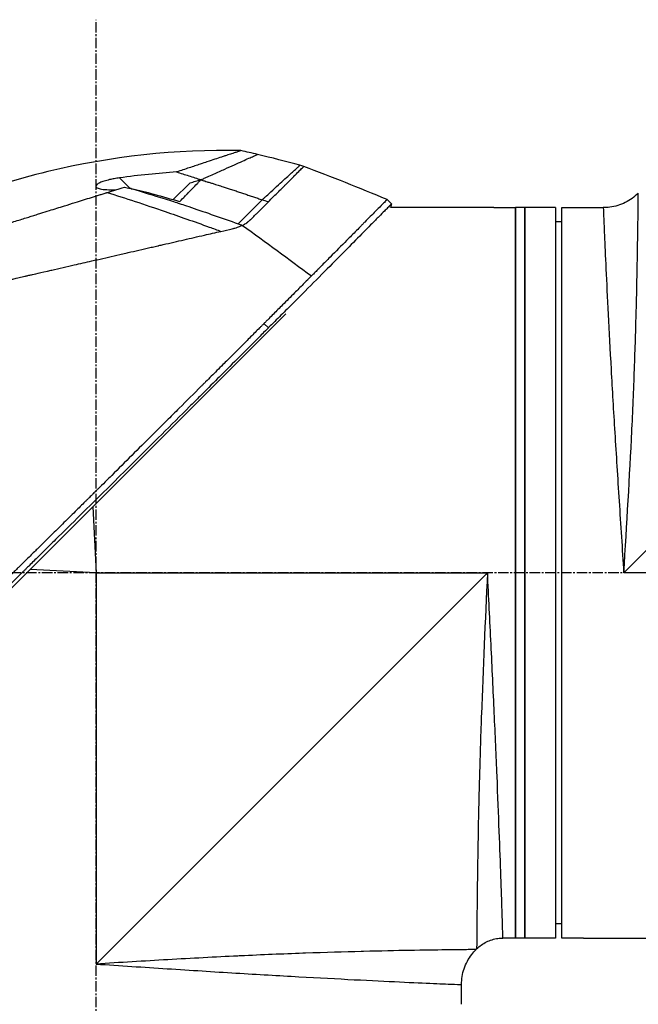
# Model space of a CAD drawing. Header units: millimetres. Extents: x 0 to 4378, y 0 to 2397.
# Tile 6 of 256: x 229 to 329, y 599 to 758. Entities that reach past the tile are written whole.
import ezdxf

# ---------------------------------------------------------------- set-up
doc = ezdxf.new("R2010")
doc.units = ezdxf.units.MM
doc.header["$LTSCALE"] = 0.2
doc.linetypes.add('CENTER2', pattern=[1.125, 0.75, -0.125, 0.125, -0.125])
doc.layers.add('02_Center Line', color=1, linetype='CENTER2')

# ---------------------------------------------------------------- blocks, each defined once
blk = doc.blocks.new('A$C30b498c3')
for p, q in [((5.49, 231.31), (3.78, 233.01)), ((148.4, 232.4), (85.2, 169.2)), ((12.46, 229.49), (15.18, 232.21)), ((12.23, 229.27), (12.23, 229.27)), ((47.69, 228.8), (46.98, 229.51)), ((47.69, 228.8), (47.53, 228.2)), ((64.2, 228.2), (47.53, 228.2)), ((64.7, 228.2), (67.7, 228.2)), ((67.7, 228.2), (67.7, 110.2)), ((67.7, 110.2), (67.7, 228.2)), ((69.2, 228.2), (67.7, 228.2)), ((69.2, 110.2), (69.2, 228.2)), ((69.2, 228.2), (69.2, 110.2)), ((74.2, 228.2), (69.2, 228.2)), ((74.2, 228.2), (74.2, 110.2)), ((75.2, 110.2), (75.2, 228.2)), ((75.2, 228.2), (78.2, 228.2)), ((78.7, 228.2), (81.89, 228.2)), ((75.2, 225.9), (74.2, 225.91)), ((30.66, 211.04), (-32.79, 147.6)), ((27.81, 208.76), (27.1, 209.47)), ((-0.54, 179.85), (0, 169.2)), ((0, 169.2), (-10.65, 169.74)), ((0, 169.2), (0, 106)), ((0, 169.2), (63.2, 169.2)), ((0, 106), (63.2, 169.2)), ((148.4, 169.2), (85.2, 169.2)), ((75.2, 112.5), (74.2, 112.49)), ((67.7, 110.2), (65.69, 110.2)), ((69.2, 110.2), (67.7, 110.2)), ((74.2, 110.2), (69.2, 110.2)), ((78.2, 110.2), (75.2, 110.2)), ((78.7, 110.2), (101.2, 110.2)), ((55, 108.27), (55, 108.27)), ((61.44, 108.44), (61.34, 108.34)), ((55, 102.85), (55, 102.86)), ((59, 99.5), (59, 102.69))]:
    blk.add_line(p, q)
blk.add_arc((-90.27, -111.26), 360.28, 70.8689, 71.0362)
at = {"extrusion": (0, 0, -1)}
blk.add_ellipse((-5.21, 177.52), major_axis=(154.08, -51.34), ratio=0.336418, start_param=4.783304, end_param=4.787811, dxfattribs=at)
for points, knots in [([(23.39, 237.41), (12.94, 237.63), (2.37, 236.49), (-12.95, 232.78), (-18.05, 231.18), (-23, 229.27)], [0, 0, 0, 0, 3.135776, 3.135776, 4.729873, 4.729873, 4.729873, 4.729873]), ([(23.39, 237.41), (23.39, 237.41), (23.39, 237.41), (23.39, 237.41), (23.38, 237.41), (23.36, 237.4), (23.34, 237.39), (23.28, 237.37), (23.22, 237.35), (23.06, 237.3), (22.96, 237.27), (22.76, 237.2), (22.66, 237.17), (22.4, 237.08), (22.24, 237.03), (21.82, 236.89), (21.56, 236.8), (21.12, 236.66), (20.96, 236.6), (20.62, 236.49), (20.43, 236.43), (19.9, 236.25), (19.54, 236.13), (18.77, 235.88), (18.35, 235.74), (17.56, 235.47), (17.2, 235.36), (16.25, 235.04), (15.65, 234.84), (14.37, 234.42), (13.69, 234.19), (12.99, 233.96)], [2.994008, 2.994008, 2.994008, 2.994008, 2.998917, 2.998917, 3.102407, 3.102407, 3.193729, 3.193729, 3.404829, 3.404829, 3.606578, 3.606578, 3.771982, 3.771982, 3.995205, 3.995205, 4.278205, 4.278205, 4.423595, 4.423595, 4.583388, 4.583388, 4.852579, 4.852579, 5.133194, 5.133194, 5.349319, 5.349319, 5.678864, 5.678864, 6.012538, 6.012538, 6.012538, 6.012538]), ([(16.92, 232.7), (16.97, 232.72), (17.01, 232.74), (17.06, 232.76), (17.1, 232.78), (17.15, 232.8), (17.19, 232.82), (17.28, 232.86), (17.37, 232.9), (17.46, 232.94), (17.63, 233.02), (17.8, 233.1), (17.97, 233.17), (18.32, 233.33), (18.65, 233.47), (18.97, 233.62), (19.61, 233.91), (20.21, 234.18), (20.77, 234.43), (21.33, 234.68), (21.85, 234.91), (22.32, 235.12), (22.8, 235.34), (23.23, 235.53), (23.62, 235.71), (24.01, 235.88), (24.35, 236.03), (24.65, 236.17), (24.95, 236.3), (25.2, 236.41), (25.41, 236.51), (25.51, 236.55), (25.6, 236.59), (25.68, 236.63), (25.76, 236.66), (25.83, 236.69), (25.89, 236.72), (25.94, 236.74), (25.99, 236.76), (26.02, 236.78), (26.03, 236.78), (26.04, 236.79), (26.05, 236.79), (26.06, 236.79), (26.06, 236.8), (26.06, 236.8), (26.06, 236.8), (26.06, 236.8), (26.06, 236.8)], [0, 0, 0, 0, 0.003914, 0.003914, 0.003914, 0.0078279, 0.0078279, 0.0078279, 0.0156558, 0.0156558, 0.0156558, 0.0313116, 0.0313116, 0.0313116, 0.0626233, 0.0626233, 0.0626233, 0.1252466, 0.1252466, 0.1252466, 0.1878699, 0.1878699, 0.1878699, 0.2504932, 0.2504932, 0.2504932, 0.3131165, 0.3131165, 0.3131165, 0.3757398, 0.3757398, 0.3757398, 0.4070514, 0.4070514, 0.4070514, 0.4383631, 0.4383631, 0.4383631, 0.4696747, 0.4696747, 0.4696747, 0.4853679, 0.4853679, 0.4853679, 0.5009864, 0.5009864, 0.5009864, 0.5015367, 0.5015367, 0.5015367, 0.5015367]), ([(12.99, 233.96), (11.48, 233.85), (9.97, 233.73), (6.9, 233.41), (5.34, 233.23), (3.78, 233.01)], [0.000001, 0.000001, 0.000001, 0.000001, 0.4541066, 0.4541066, 0.9270468, 0.9270468, 0.9270468, 0.9270468]), ([(12.99, 233.96), (13.65, 233.76), (14.31, 233.55), (15.62, 233.14), (16.28, 232.93), (16.94, 232.72)], [-0.4140683, -0.4140683, -0.4140683, -0.4140683, -0.2070418, -0.2070418, -0.000001, -0.000001, -0.000001, -0.000001]), ([(26.81, 229.46), (26.84, 229.49), (26.87, 229.52), (26.9, 229.55), (26.93, 229.58), (26.96, 229.61), (26.99, 229.63), (27.05, 229.69), (27.11, 229.75), (27.17, 229.8), (27.29, 229.91), (27.41, 230.02), (27.53, 230.13), (27.76, 230.34), (27.99, 230.55), (28.21, 230.75), (28.65, 231.16), (29.06, 231.53), (29.44, 231.88), (29.82, 232.23), (30.17, 232.55), (30.49, 232.84), (30.81, 233.13), (31.1, 233.4), (31.36, 233.63), (31.61, 233.86), (31.84, 234.07), (32.03, 234.24), (32.23, 234.42), (32.39, 234.57), (32.52, 234.68), (32.59, 234.74), (32.64, 234.79), (32.69, 234.84), (32.74, 234.88), (32.78, 234.92), (32.82, 234.95), (32.85, 234.98), (32.87, 235), (32.89, 235.01), (32.9, 235.02), (32.91, 235.03), (32.91, 235.03), (32.91, 235.04), (32.92, 235.04), (32.92, 235.04), (32.92, 235.04), (32.92, 235.04), (32.92, 235.04)], [0, 0, 0, 0, 0.0039109, 0.0039109, 0.0039109, 0.0078218, 0.0078218, 0.0078218, 0.0156437, 0.0156437, 0.0156437, 0.0312874, 0.0312874, 0.0312874, 0.0625747, 0.0625747, 0.0625747, 0.1251494, 0.1251494, 0.1251494, 0.1877242, 0.1877242, 0.1877242, 0.2502989, 0.2502989, 0.2502989, 0.3128736, 0.3128736, 0.3128736, 0.3754483, 0.3754483, 0.3754483, 0.4067357, 0.4067357, 0.4067357, 0.4380231, 0.4380231, 0.4380231, 0.4693104, 0.4693104, 0.4693104, 0.4849915, 0.4849915, 0.4849915, 0.5005978, 0.5005978, 0.5005978, 0.5008687, 0.5008687, 0.5008687, 0.5008687]), ([(27.8, 229.12), (27.83, 229.15), (27.86, 229.18), (27.89, 229.2), (27.92, 229.24), (27.96, 229.28), (28, 229.32), (28.61, 229.92), (29.17, 230.48), (29.68, 231), (29.9, 231.21), (30.1, 231.42), (30.3, 231.62), (30.43, 231.75), (30.56, 231.87), (30.67, 231.99), (30.82, 232.13), (30.95, 232.26), (31.07, 232.38), (31.59, 232.91), (31.91, 233.23), (32.1, 233.42), (32.12, 233.44), (32.13, 233.45), (32.15, 233.47), (32.41, 233.73), (32.68, 234.01), (32.92, 234.24), (33.02, 234.34), (33.11, 234.43), (33.19, 234.51), (33.19, 234.51), (33.19, 234.51), (33.19, 234.51), (33.28, 234.6), (33.34, 234.66), (33.39, 234.71), (33.49, 234.81), (33.52, 234.84), (33.53, 234.85), (33.54, 234.86), (33.54, 234.86), (33.54, 234.86), (33.54, 234.86), (33.54, 234.86), (33.54, 234.86)], [0.0000006, 0.0000006, 0.0000006, 0.0000006, 0.00361, 0.00361, 0.00361, 0.0087215, 0.0087215, 0.0087215, 0.0904855, 0.0904855, 0.0904855, 0.125, 0.125, 0.125, 0.141082, 0.141082, 0.141082, 0.1611327, 0.1611327, 0.1611327, 0.25, 0.25, 0.25, 0.2548926, 0.2548926, 0.2548926, 0.3406883, 0.3406883, 0.3406883, 0.375, 0.375, 0.375, 0.3758789, 0.3758789, 0.3758789, 0.4034738, 0.4034738, 0.4034738, 0.4619423, 0.4619423, 0.4619423, 0.4973146, 0.4973146, 0.4973146, 0.4973238, 0.4973238, 0.4973238, 0.4973238]), ([(3.78, 233.01), (3.5, 232.97), (3.22, 232.93), (2.68, 232.83), (2.43, 232.78), (1.87, 232.65), (1.56, 232.56), (1.04, 232.4), (0.81, 232.31), (0.42, 232.14), (0.26, 232.04), (0, 231.84), (-0.06, 231.74), (-0.04, 231.55), (0.04, 231.46), (0.34, 231.31), (0.59, 231.24), (1.22, 231.14), (1.61, 231.11), (2.42, 231.09), (2.83, 231.09), (3.26, 231.11)], [-1.14528, -1.14528, -1.14528, -1.14528, -1.059047, -1.059047, -0.979891, -0.979891, -0.875786, -0.875786, -0.784614, -0.784614, -0.687046, -0.687046, -0.571812, -0.571812, -0.456499, -0.456499, -0.315176, -0.315176, -0.162073, -0.162073, -0.025672, -0.025672, -0.025672, -0.025672]), ([(13.49, 229.17), (13.57, 229.25), (13.8, 229.49), (14.23, 229.93), (14.3, 230.01), (14.5, 230.21), (14.62, 230.33), (14.94, 230.66), (15.14, 230.87), (15.42, 231.15), (15.5, 231.23), (15.82, 231.56), (16.07, 231.82), (16.42, 232.18), (16.53, 232.29), (16.69, 232.45), (16.74, 232.51), (16.81, 232.58), (16.83, 232.61), (16.88, 232.66), (16.9, 232.68), (16.92, 232.7)], [0.000001, 0.000001, 0.000001, 0.000001, 0.0517933, 0.0517933, 0.0631602, 0.0631602, 0.080667, 0.080667, 0.1119431, 0.1119431, 0.1236223, 0.1236223, 0.1626158, 0.1626158, 0.1804481, 0.1804481, 0.1887485, 0.1887485, 0.1927271, 0.1927271, 0.1965807, 0.1965807, 0.1965807, 0.1965807]), ([(15.18, 232.21), (15.46, 232.29), (15.75, 232.38), (16.19, 232.5), (16.34, 232.55), (16.57, 232.61), (16.65, 232.63), (16.79, 232.68), (16.92, 232.71), (16.94, 232.72)], [-0.03661254, -0.03661254, -0.03661254, -0.03661254, -0.01870238, -0.01870238, -0.00917405, -0.00917405, -0.00454332, -0.00454332, -0.000001, -0.000001, -0.000001, -0.000001]), ([(16.94, 232.72), (16.94, 232.72), (16.93, 232.71), (16.93, 232.71), (16.93, 232.71), (16.92, 232.7)], [-0.004802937, -0.004802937, -0.004802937, -0.004802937, -0.002367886, -0.002367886, 0, 0, 0, 0]), ([(16.92, 232.7), (17.14, 232.64), (17.35, 232.57), (17.55, 232.51), (17.67, 232.47), (17.78, 232.43), (17.94, 232.38), (18.1, 232.33), (18.3, 232.27), (18.48, 232.21), (18.57, 232.18), (18.66, 232.16), (18.75, 232.13), (18.84, 232.1), (18.93, 232.07), (19.02, 232.04), (19.11, 232.01), (19.2, 231.99), (19.29, 231.96), (19.42, 231.92), (19.55, 231.87), (19.69, 231.83), (19.82, 231.79), (19.95, 231.74), (20.09, 231.7), (20.22, 231.66), (20.36, 231.61), (20.49, 231.57), (20.6, 231.54), (20.71, 231.5), (20.82, 231.46), (20.93, 231.43), (21.05, 231.39), (21.16, 231.35), (21.27, 231.32), (21.38, 231.28), (21.49, 231.25), (21.61, 231.21), (21.73, 231.17), (21.86, 231.13), (21.98, 231.09), (22.1, 231.05), (22.22, 231.01), (22.34, 230.97), (22.47, 230.93), (22.59, 230.89), (22.7, 230.85), (22.82, 230.81), (22.94, 230.77), (23.05, 230.73), (23.17, 230.69), (23.29, 230.66), (23.4, 230.62), (23.52, 230.58), (23.63, 230.54), (23.75, 230.5), (23.87, 230.46), (23.99, 230.42), (24.11, 230.38), (24.23, 230.34), (24.35, 230.3), (24.46, 230.26), (24.58, 230.22), (24.7, 230.18), (24.82, 230.14), (24.94, 230.1), (25.05, 230.06), (25.17, 230.02), (25.29, 229.98), (25.4, 229.94), (25.52, 229.9), (25.64, 229.87), (25.75, 229.83), (25.87, 229.79), (25.99, 229.75), (26.11, 229.71), (26.22, 229.67), (26.34, 229.63), (26.46, 229.59), (26.58, 229.54), (26.69, 229.5), (26.81, 229.46)], [0, 0, 0, 0, 0.0897132, 0.0897132, 0.0897132, 0.1414804, 0.1414804, 0.1414804, 0.1932476, 0.1932476, 0.1932476, 0.2191312, 0.2191312, 0.2191312, 0.2450148, 0.2450148, 0.2450148, 0.2708984, 0.2708984, 0.2708984, 0.3096449, 0.3096449, 0.3096449, 0.3483914, 0.3483914, 0.3483914, 0.3871379, 0.3871379, 0.3871379, 0.4193782, 0.4193782, 0.4193782, 0.4516185, 0.4516185, 0.4516185, 0.4838587, 0.4838587, 0.4838587, 0.5192811, 0.5192811, 0.5192811, 0.5547035, 0.5547035, 0.5547035, 0.5901259, 0.5901259, 0.5901259, 0.6238896, 0.6238896, 0.6238896, 0.6576534, 0.6576534, 0.6576534, 0.6914171, 0.6914171, 0.6914171, 0.7259458, 0.7259458, 0.7259458, 0.7604744, 0.7604744, 0.7604744, 0.795003, 0.795003, 0.795003, 0.8290876, 0.8290876, 0.8290876, 0.8631723, 0.8631723, 0.8631723, 0.8972569, 0.8972569, 0.8972569, 0.9315046, 0.9315046, 0.9315046, 0.9657523, 0.9657523, 0.9657523, 1, 1, 1, 1]), ([(-54.24, 213.11), (-54.24, 213.11), (-54.24, 213.11), (-54.16, 213.14), (-54.12, 213.15), (-54.02, 213.18), (-53.98, 213.2), (-53.73, 213.27), (-53.44, 213.36), (-52.83, 213.55), (-52.55, 213.64), (-51.82, 213.87), (-51.34, 214.02), (-50.07, 214.42), (-49.24, 214.68), (-47.06, 215.36), (-45.63, 215.81), (-43.62, 216.44), (-43.18, 216.57), (-42.52, 216.78), (-42.29, 216.85), (-41.84, 217), (-41.61, 217.07), (-41.26, 217.18), (-41.14, 217.21), (-40.78, 217.33), (-40.54, 217.4), (-40.06, 217.55), (-39.83, 217.63), (-39.46, 217.74), (-39.34, 217.78), (-39.09, 217.86), (-38.96, 217.9), (-38.71, 217.98), (-38.58, 218.02), (-38.18, 218.14), (-37.92, 218.22), (-37.41, 218.38), (-37.16, 218.46), (-36.66, 218.62), (-36.41, 218.69), (-35.65, 218.93), (-35.13, 219.09), (-34.05, 219.43), (-33.49, 219.61), (-32.42, 219.94), (-31.92, 220.1), (-31.25, 220.31), (-31.11, 220.35), (-30.4, 220.58), (-29.83, 220.75), (-28.97, 221.02), (-28.68, 221.11), (-28.1, 221.29), (-27.81, 221.39), (-27.23, 221.57), (-26.94, 221.66), (-26.5, 221.8), (-26.35, 221.84), (-26.06, 221.93), (-25.92, 221.98), (-25.63, 222.07), (-25.48, 222.12), (-25.06, 222.25), (-24.77, 222.34), (-22.3, 223.11), (-20.07, 223.81), (-17.61, 224.58), (-17.4, 224.64), (-16.99, 224.77), (-16.78, 224.84), (-16.38, 224.96), (-16.19, 225.02), (-15.79, 225.15), (-15.6, 225.21), (-15.22, 225.32), (-15.04, 225.38), (-14.49, 225.55), (-14.13, 225.67), (-13.09, 225.99), (-12.41, 226.21), (-11.46, 226.5), (-11.17, 226.59), (-10.74, 226.73), (-10.6, 226.77), (-10.2, 226.9), (-9.93, 226.98), (-9.42, 227.14), (-9.17, 227.22), (-8.46, 227.44), (-8, 227.59), (-6.73, 227.98), (-5.92, 228.23), (-4.53, 228.67), (-3.94, 228.85), (-2.48, 229.31), (-1.61, 229.59), (-0.32, 229.99), (0.1, 230.12), (0.74, 230.32), (0.95, 230.38), (1.26, 230.48), (1.36, 230.52), (1.52, 230.56), (1.57, 230.58), (1.65, 230.6), (1.68, 230.61), (1.73, 230.63), (1.75, 230.64), (1.78, 230.65)], [0.000492, 0.000492, 0.000492, 0.000492, 0.070477, 0.070477, 0.116784, 0.116784, 0.147598, 0.147598, 0.270163, 0.270163, 0.35129, 0.35129, 0.459378, 0.459378, 0.603543, 0.603543, 0.795477, 0.795477, 0.846759, 0.846759, 0.872247, 0.872247, 0.897546, 0.897546, 0.910816, 0.910816, 0.936058, 0.936058, 0.961053, 0.961053, 0.973407, 0.973407, 0.986612, 0.986612, 0.999925, 0.999925, 1.026343, 1.026343, 1.051465, 1.051465, 1.076258, 1.076258, 1.125243, 1.125243, 1.177878, 1.177878, 1.224985, 1.224985, 1.237745, 1.237745, 1.287061, 1.287061, 1.311764, 1.311764, 1.336615, 1.336615, 1.361333, 1.361333, 1.372959, 1.372959, 1.384222, 1.384222, 1.395507, 1.395507, 1.41867, 1.41867, 1.596072, 1.596072, 1.612752, 1.612752, 1.628768, 1.628768, 1.644172, 1.644172, 1.659003, 1.659003, 1.673475, 1.673475, 1.702106, 1.702106, 1.756638, 1.756638, 1.781274, 1.781274, 1.792708, 1.792708, 1.814679, 1.814679, 1.835454, 1.835454, 1.874477, 1.874477, 1.942807, 1.942807, 1.994085, 1.994085, 2.070998, 2.070998, 2.109452, 2.109452, 2.128666, 2.128666, 2.138273, 2.138273, 2.143077, 2.143077, 2.145479, 2.145479, 2.147874, 2.147874, 2.147874, 2.147874]), ([(1.78, 230.65), (2.26, 230.79), (2.73, 230.94), (3.66, 231.23), (4.12, 231.38), (4.58, 231.52)], [0.000026, 0.000026, 0.000026, 0.000026, 0.1679092, 0.1679092, 0.336286, 0.336286, 0.336286, 0.336286]), ([(1.78, 230.65), (4.68, 229.75), (7.81, 228.72), (11.15, 227.57), (13.42, 226.79), (15.79, 225.96), (18.27, 225.06), (18.89, 224.84), (19.53, 224.61), (20.16, 224.37)], [-1, -1, -1, -1, -0.459072, -0.459072, -0.459072, -0.092566, -0.092566, -0.092566, 0, 0, 0, 0]), ([(4.58, 231.52), (4.73, 231.48), (4.89, 231.44), (5.19, 231.37), (5.34, 231.34), (5.49, 231.31)], [-0.09380006, -0.09380006, -0.09380006, -0.09380006, -0.04608774, -0.04608774, -0.000001, -0.000001, -0.000001, -0.000001]), ([(5.68, 231.27), (5.64, 231.27), (5.61, 231.28), (5.55, 231.29), (5.52, 231.3), (5.49, 231.31)], [-0.0189743, -0.0189743, -0.0189743, -0.0189743, -0.00948198, -0.00948198, -0.000001, -0.000001, -0.000001, -0.000001]), ([(5.68, 231.27), (7.63, 230.7), (9.35, 230.17), (10.75, 229.73), (11.8, 229.41), (12.65, 229.13), (13.27, 228.93), (13.54, 228.84), (14.23, 228.62), (15.38, 228.23), (17.79, 227.41), (20.31, 226.53), (22.93, 225.59)], [0, 0, 0, 0, 0.25, 0.25, 0.25, 0.375, 0.375, 0.375, 0.5, 0.5, 0.5, 1, 1, 1, 1]), ([(5.68, 231.26), (6.9, 231), (8.12, 230.71), (10.71, 230.01), (12.08, 229.61), (13.49, 229.17)], [0.0003261, 0.0003261, 0.0003261, 0.0003261, 0.3756535, 0.3756535, 0.8068881, 0.8068881, 0.8068881, 0.8068881]), ([(22.93, 225.59), (23.2, 225.86), (23.53, 226.18), (23.87, 226.52), (24.21, 226.87), (24.58, 227.23), (24.93, 227.59), (25.29, 227.95), (25.65, 228.3), (25.97, 228.62), (26.29, 228.94), (26.58, 229.23), (26.81, 229.46)], [0, 0, 0, 0, 0.249993, 0.249993, 0.249993, 0.499995, 0.499995, 0.499995, 0.749998, 0.749998, 0.749998, 1, 1, 1, 1]), ([(23.62, 225.34), (23.62, 225.34), (23.63, 225.34), (23.63, 225.34), (23.69, 225.37), (23.75, 225.4), (23.81, 225.44), (23.87, 225.47), (23.93, 225.5), (23.99, 225.54), (24, 225.55), (24.01, 225.55), (24.02, 225.56), (24.12, 225.62), (24.23, 225.69), (24.33, 225.77), (24.34, 225.78), (24.36, 225.79), (24.38, 225.8), (24.42, 225.83), (24.45, 225.86), (24.49, 225.88), (24.54, 225.93), (24.59, 225.97), (24.64, 226.01), (24.67, 226.03), (24.69, 226.05), (24.71, 226.07), (24.72, 226.07), (24.75, 226.1), (24.79, 226.13), (24.81, 226.15), (24.83, 226.17), (24.86, 226.2), (24.87, 226.2), (24.87, 226.2), (24.87, 226.2), (24.89, 226.22), (24.91, 226.24), (24.93, 226.26), (24.96, 226.29), (24.99, 226.32), (25.02, 226.34), (25.04, 226.36), (25.05, 226.37), (25.07, 226.38), (25.2, 226.51), (25.38, 226.69), (25.6, 226.92), (25.74, 227.06), (25.88, 227.2), (26, 227.32), (26.06, 227.38), (26.12, 227.43), (26.17, 227.49), (26.24, 227.55), (26.36, 227.67), (26.53, 227.84), (26.55, 227.86), (26.58, 227.88), (26.6, 227.91), (26.78, 228.08), (26.92, 228.22), (27.02, 228.32), (27.03, 228.33), (27.04, 228.33), (27.05, 228.34), (27.23, 228.52), (27.39, 228.69), (27.54, 228.84), (27.62, 228.93), (27.7, 229.01), (27.77, 229.09), (27.78, 229.1), (27.79, 229.11), (27.8, 229.12)], [0, 0, 0, 0, 0.0021802, 0.0021802, 0.0021802, 0.0349898, 0.0349898, 0.0349898, 0.0665186, 0.0665186, 0.0665186, 0.0714286, 0.0714286, 0.0714286, 0.1321946, 0.1321946, 0.1321946, 0.1428571, 0.1428571, 0.1428571, 0.1638774, 0.1638774, 0.1638774, 0.197224, 0.197224, 0.197224, 0.2142857, 0.2142857, 0.2142857, 0.2376364, 0.2376364, 0.2376364, 0.2489714, 0.2489714, 0.2489714, 0.25, 0.25, 0.25, 0.2648779, 0.2648779, 0.2648779, 0.2857143, 0.2857143, 0.2857143, 0.3001586, 0.3001586, 0.3001586, 0.4285714, 0.4285714, 0.4285714, 0.525964, 0.525964, 0.525964, 0.5714286, 0.5714286, 0.5714286, 0.6658539, 0.6658539, 0.6658539, 0.6785714, 0.6785714, 0.6785714, 0.7857143, 0.7857143, 0.7857143, 0.7919818, 0.7919818, 0.7919818, 0.9202925, 0.9202925, 0.9202925, 0.9895013, 0.9895013, 0.9895013, 1, 1, 1, 1]), ([(46.98, 229.51), (46.98, 229.51), (46.98, 229.51), (46.98, 229.51), (46.93, 229.46), (46.81, 229.34), (46.78, 229.31), (46.7, 229.22), (46.62, 229.14), (46.46, 228.97), (46.36, 228.88), (46.15, 228.66), (46.04, 228.55), (45.68, 228.19), (45.42, 227.92), (44.86, 227.36), (44.58, 227.07), (43.99, 226.48), (43.71, 226.19), (43.33, 225.81), (43.26, 225.74), (43.08, 225.55), (42.96, 225.43), (42.58, 225.04), (42.31, 224.77), (41.53, 223.98), (41, 223.45), (39.62, 222.05), (38.72, 221.15), (37.3, 219.72), (36.81, 219.23), (36.19, 218.6), (36.06, 218.47), (35.75, 218.15), (35.56, 217.96), (35.27, 217.67), (35.17, 217.57), (35.03, 217.43), (34.98, 217.38), (34.85, 217.25), (34.8, 217.2), (34.78, 217.18)], [-0.8441102, -0.8441102, -0.8441102, -0.8441102, -0.843958, -0.843958, -0.7585248, -0.7585248, -0.7370027, -0.7370027, -0.6943038, -0.6943038, -0.6506717, -0.6506717, -0.610004, -0.610004, -0.533695, -0.533695, -0.4669865, -0.4669865, -0.4087151, -0.4087151, -0.3960011, -0.3960011, -0.3745212, -0.3745212, -0.3281531, -0.3281531, -0.2469126, -0.2469126, -0.1250047, -0.1250047, -0.0640569, -0.0640569, -0.0488199, -0.0488199, -0.0259823, -0.0259823, -0.014544, -0.014544, -0.0088247, -0.0088247, -0.000001, -0.000001, -0.000001, -0.000001]), ([(87.54, 230.54), (86.93, 229.93), (86.21, 229.41), (84.66, 228.65), (83.81, 228.39), (82.6, 228.22), (82.24, 228.2), (81.89, 228.2)], [0, 0, 0, 0, 0.2592614, 0.2592614, 0.5193326, 0.5193326, 0.6259312, 0.6259312, 0.6259312, 0.6259312]), ([(85.2, 169.2), (85.7, 177.03), (86.16, 184.9), (86.5, 192.16), (86.51, 192.25), (86.51, 192.34), (86.52, 192.43), (86.69, 195.98), (86.83, 199.42), (86.94, 202.69), (87.06, 206.06), (87.16, 209.18), (87.23, 212.05), (87.23, 212.14), (87.24, 212.24), (87.24, 212.34), (87.31, 215.1), (87.36, 217.65), (87.4, 219.86), (87.4, 219.93), (87.4, 220), (87.4, 220.07), (87.44, 222.27), (87.47, 224.15), (87.49, 225.69), (87.49, 225.72), (87.49, 225.75), (87.49, 225.79), (87.51, 227.33), (87.52, 228.53), (87.53, 229.32), (87.53, 229.33), (87.53, 229.33), (87.53, 229.34), (87.54, 230.13), (87.54, 230.54), (87.54, 230.54), (87.54, 230.54), (87.54, 230.54), (87.54, 230.54)], [0, 0, 0, 0, 0.1234682, 0.1234682, 0.1234682, 0.125, 0.125, 0.125, 0.1854836, 0.1854836, 0.1854836, 0.2478794, 0.2478794, 0.2478794, 0.25, 0.25, 0.25, 0.3106171, 0.3106171, 0.3106171, 0.3125, 0.3125, 0.3125, 0.3737034, 0.3737034, 0.3737034, 0.375, 0.375, 0.375, 0.4369794, 0.4369794, 0.4369794, 0.4375, 0.4375, 0.4375, 0.5, 0.5, 0.5, 0.5002553, 0.5002553, 0.5002553, 0.5002553]), ([(47.69, 228.8), (47.69, 228.8), (47.63, 228.74), (47.42, 228.53), (47.26, 228.36), (46.9, 228), (46.74, 227.83), (46.3, 227.39), (46.01, 227.1), (45.5, 226.58), (45.3, 226.38), (44.85, 225.92), (44.6, 225.67), (43.61, 224.67), (42.8, 223.84), (40.09, 221.1), (37.94, 218.94), (34.37, 215.35), (33.12, 214.09), (31.18, 212.14), (30.52, 211.48), (29.51, 210.47), (29.18, 210.14), (28.67, 209.62), (28.5, 209.45), (28.04, 209), (27.83, 208.79), (27.81, 208.76)], [0, 0, 0, 0, 0.449356, 0.449356, 0.898467, 0.898467, 1.197468, 1.197468, 1.595858, 1.595858, 1.82337, 1.82337, 2.083118, 2.083118, 2.775822, 2.775822, 4.159486, 4.159486, 4.850949, 4.850949, 5.197063, 5.197063, 5.370242, 5.370242, 5.456832, 5.456832, 5.599134, 5.599134, 5.599134, 5.599134]), ([(64.2, 228.2), (64.2, 228.2), (64.21, 228.2), (64.23, 228.2), (64.25, 228.2), (64.27, 228.2), (64.31, 228.2), (64.34, 228.2), (64.39, 228.2), (64.43, 228.2), (64.48, 228.2), (64.54, 228.2), (64.59, 228.2), (64.63, 228.2), (64.66, 228.2), (64.7, 228.2)], [0.5001155, 0.5001155, 0.5001155, 0.5001155, 0.6074676, 0.6074676, 0.6074676, 0.7149351, 0.7149351, 0.7149351, 0.8224051, 0.8224051, 0.8224051, 0.9298767, 0.9298767, 0.9298767, 1, 1, 1, 1]), ([(78.2, 228.2), (78.26, 228.2), (78.31, 228.2), (78.37, 228.2), (78.42, 228.2), (78.47, 228.2), (78.51, 228.2), (78.56, 228.2), (78.59, 228.2), (78.62, 228.2), (78.65, 228.2), (78.68, 228.2), (78.69, 228.2), (78.7, 228.2), (78.7, 228.2), (78.7, 228.2), (78.7, 228.2), (78.7, 228.2), (78.7, 228.2)], [0, 0, 0, 0, 0.1074676, 0.1074676, 0.1074676, 0.2149351, 0.2149351, 0.2149351, 0.3224051, 0.3224051, 0.3224051, 0.4298767, 0.4298767, 0.4298767, 0.5, 0.5, 0.5, 0.5001155, 0.5001155, 0.5001155, 0.5001155]), ([(81.89, 228.2), (81.89, 228.2), (81.9, 227.82), (81.93, 227.07), (81.96, 226.32), (82.01, 225.19), (82.08, 223.71), (82.14, 222.23), (82.22, 220.42), (82.32, 218.28), (82.42, 216.14), (82.54, 213.66), (82.68, 210.94), (82.82, 208.22), (82.97, 205.25), (83.15, 202.03), (83.33, 198.8), (83.53, 195.39), (83.75, 191.84), (83.96, 188.3), (84.2, 184.59), (84.45, 180.78), (84.69, 176.97), (84.95, 173.04), (85.2, 169.2)], [0.5001297, 0.5001297, 0.5001297, 0.5001297, 0.5624875, 0.5624875, 0.5624875, 0.6249765, 0.6249765, 0.6249765, 0.6874677, 0.6874677, 0.6874677, 0.7499624, 0.7499624, 0.7499624, 0.8124623, 0.8124623, 0.8124623, 0.8749687, 0.8749687, 0.8749687, 0.9375, 0.9375, 0.9375, 1, 1, 1, 1]), ([(-57.79, 206.5), (-57.79, 206.5), (-57.79, 206.5), (-57.79, 206.5), (-57.78, 206.5), (-57.77, 206.51), (-57.77, 206.51), (-57.75, 206.51), (-57.72, 206.52), (-57.68, 206.53), (-57.65, 206.54), (-57.61, 206.55), (-57.55, 206.56), (-57.5, 206.58), (-57.44, 206.59), (-57.36, 206.61), (-57.29, 206.63), (-57.21, 206.64), (-57.12, 206.67), (-57.03, 206.69), (-56.93, 206.71), (-56.82, 206.73), (-56.62, 206.78), (-56.37, 206.84), (-56.07, 206.91), (-56.02, 206.92), (-55.96, 206.93), (-55.9, 206.95), (-55.73, 206.99), (-55.48, 207.04), (-55.11, 207.13), (-54.82, 207.19), (-54.44, 207.28), (-53.95, 207.39), (-53.57, 207.48), (-53.12, 207.58), (-52.59, 207.71), (-52.13, 207.81), (-51.62, 207.93), (-51.03, 208.06), (-50.81, 208.11), (-50.59, 208.16), (-50.35, 208.22), (-50, 208.3), (-49.65, 208.38), (-49.28, 208.46), (-48.67, 208.6), (-48.03, 208.75), (-47.36, 208.9), (-47.02, 208.98), (-46.68, 209.06), (-46.33, 209.14), (-45.98, 209.22), (-45.63, 209.3), (-45.27, 209.38), (-44.55, 209.55), (-43.8, 209.72), (-43.03, 209.9), (-42.64, 209.98), (-42.25, 210.07), (-41.85, 210.17), (-41.76, 210.18), (-41.68, 210.2), (-41.6, 210.22), (-41.49, 210.25), (-41.17, 210.32), (-40.63, 210.44), (-40.3, 210.52), (-39.89, 210.61), (-39.39, 210.73), (-39.01, 210.82), (-38.58, 210.91), (-38.11, 211.02), (-37.9, 211.07), (-37.68, 211.12), (-37.46, 211.17), (-37.24, 211.22), (-37.03, 211.27), (-36.8, 211.32), (-36.62, 211.36), (-36.43, 211.41), (-36.25, 211.45), (-35.98, 211.51), (-35.72, 211.57), (-35.46, 211.63), (-35.23, 211.68), (-35.01, 211.73), (-34.78, 211.78), (-34.55, 211.84), (-34.32, 211.89), (-34.09, 211.94), (-33.86, 212), (-33.61, 212.05), (-33.38, 212.11), (-33.16, 212.16), (-32.95, 212.2), (-32.7, 212.26), (-32.45, 212.32), (-32.15, 212.39), (-31.86, 212.45), (-31.58, 212.52), (-31.3, 212.58), (-31.02, 212.65), (-30.81, 212.69), (-30.6, 212.74), (-30.4, 212.79), (-30.32, 212.81), (-30.24, 212.82), (-30.16, 212.84), (-29.88, 212.91), (-29.59, 212.97), (-29.3, 213.04), (-29.16, 213.07), (-29.01, 213.11), (-28.87, 213.14), (-28.72, 213.17), (-28.58, 213.21), (-28.43, 213.24), (-28.14, 213.31), (-27.85, 213.37), (-27.56, 213.44), (-26.97, 213.57), (-26.38, 213.71), (-25.79, 213.84), (-25.49, 213.91), (-25.19, 213.98), (-24.9, 214.05), (-24.6, 214.12), (-24.3, 214.19), (-24, 214.26), (-23.85, 214.29), (-23.7, 214.32), (-23.55, 214.36), (-23.39, 214.39), (-23.24, 214.43), (-23.09, 214.46), (-22.8, 214.53), (-22.5, 214.6), (-22.21, 214.67), (-22.2, 214.67), (-22.19, 214.67), (-22.18, 214.67), (-21.88, 214.74), (-21.57, 214.81), (-21.27, 214.88), (-20.96, 214.95), (-20.66, 215.02), (-20.35, 215.09), (-20.2, 215.13), (-20.04, 215.16), (-19.89, 215.2), (-19.74, 215.23), (-19.58, 215.27), (-19.43, 215.3), (-19.12, 215.37), (-18.81, 215.44), (-18.5, 215.51), (-18.32, 215.56), (-18.14, 215.6), (-17.95, 215.64), (-17.95, 215.64), (-17.95, 215.64), (-17.94, 215.64), (-17.88, 215.66), (-17.76, 215.68), (-17.57, 215.73), (-17.43, 215.76), (-17.25, 215.8), (-17.03, 215.85), (-16.91, 215.88), (-16.78, 215.91), (-16.64, 215.94), (-16.49, 215.97), (-16.34, 216.01), (-16.17, 216.05), (-16.06, 216.07), (-15.93, 216.1), (-15.81, 216.13), (-15.77, 216.14), (-15.74, 216.15), (-15.7, 216.15), (-15.35, 216.24), (-15.03, 216.31), (-14.77, 216.37), (-14.11, 216.52), (-13.74, 216.6), (-13.65, 216.63), (-13.4, 216.68), (-13.14, 216.74), (-12.89, 216.8), (-12.58, 216.87), (-12.26, 216.94), (-11.95, 217.02), (-11.81, 217.05), (-11.67, 217.08), (-11.53, 217.11), (-11.36, 217.15), (-11.18, 217.19), (-11.01, 217.23), (-10.81, 217.28), (-10.61, 217.32), (-10.41, 217.37), (-10.05, 217.45), (-9, 217.69), (-7.25, 218.09), (-7.22, 218.1), (-7.19, 218.1), (-7.16, 218.11), (-5.94, 218.39), (-4.73, 218.67), (-3.52, 218.95), (-2.58, 219.16), (-1.64, 219.38), (-0.7, 219.59), (-0.41, 219.66), (-0.12, 219.73), (0.18, 219.79), (1.4, 220.07), (2.61, 220.35), (3.81, 220.63), (4.14, 220.7), (4.47, 220.78), (4.8, 220.85), (5.05, 220.91), (5.32, 220.97), (5.6, 221.04), (6.15, 221.16), (6.74, 221.3), (7.38, 221.44), (7.66, 221.51), (7.95, 221.58), (8.25, 221.64), (8.54, 221.71), (8.83, 221.78), (9.13, 221.84), (9.41, 221.91), (9.7, 221.98), (9.99, 222.04), (10.04, 222.05), (10.08, 222.06), (10.13, 222.07), (10.36, 222.13), (10.6, 222.18), (10.85, 222.24), (11.38, 222.36), (11.95, 222.49), (12.56, 222.63), (13.09, 222.75), (13.65, 222.88), (14.24, 223.01), (15.25, 223.25), (16.35, 223.5), (17.52, 223.77), (18.37, 223.96), (19.25, 224.16), (20.16, 224.37)], [0.0008979, 0.0008979, 0.0008979, 0.0008979, 0.0108915, 0.0108915, 0.0108915, 0.020974, 0.020974, 0.020974, 0.0391503, 0.0391503, 0.0391503, 0.0554178, 0.0554178, 0.0554178, 0.0702751, 0.0702751, 0.0702751, 0.0840358, 0.0840358, 0.0840358, 0.0969119, 0.0969119, 0.0969119, 0.1205769, 0.1205769, 0.1205769, 0.125, 0.125, 0.125, 0.1638961, 0.1638961, 0.1638961, 0.1958374, 0.1958374, 0.1958374, 0.2208888, 0.2208888, 0.2208888, 0.2422005, 0.2422005, 0.2422005, 0.25, 0.25, 0.25, 0.2678209, 0.2678209, 0.2678209, 0.2975362, 0.2975362, 0.2975362, 0.3125, 0.3125, 0.3125, 0.3272656, 0.3272656, 0.3272656, 0.3570095, 0.3570095, 0.3570095, 0.3718814, 0.3718814, 0.3718814, 0.375, 0.375, 0.375, 0.3991671, 0.3991671, 0.3991671, 0.4139157, 0.4139157, 0.4139157, 0.4249028, 0.4249028, 0.4249028, 0.429655, 0.429655, 0.429655, 0.4340613, 0.4340613, 0.4340613, 0.4375, 0.4375, 0.4375, 0.4468814, 0.4468814, 0.4468814, 0.4548932, 0.4548932, 0.4548932, 0.4629051, 0.4629051, 0.4629051, 0.4712008, 0.4712008, 0.4712008, 0.4789288, 0.4789288, 0.4789288, 0.4866568, 0.4866568, 0.4866568, 0.4943848, 0.4943848, 0.4943848, 0.5, 0.5, 0.5, 0.502414, 0.502414, 0.502414, 0.5112437, 0.5112437, 0.5112437, 0.5156585, 0.5156585, 0.5156585, 0.5200734, 0.5200734, 0.5200734, 0.528903, 0.528903, 0.528903, 0.5465624, 0.5465624, 0.5465624, 0.555392, 0.555392, 0.555392, 0.5642217, 0.5642217, 0.5642217, 0.5686366, 0.5686366, 0.5686366, 0.5730514, 0.5730514, 0.5730514, 0.5816327, 0.5816327, 0.5816327, 0.5818813, 0.5818813, 0.5818813, 0.5907202, 0.5907202, 0.5907202, 0.5995591, 0.5995591, 0.5995591, 0.6039786, 0.6039786, 0.6039786, 0.6083981, 0.6083981, 0.6083981, 0.6172371, 0.6172371, 0.6172371, 0.622449, 0.622449, 0.622449, 0.6229413, 0.6229413, 0.6229413, 0.6298917, 0.6298917, 0.6298917, 0.6351416, 0.6351416, 0.6351416, 0.6379546, 0.6379546, 0.6379546, 0.6408496, 0.6408496, 0.6408496, 0.6428571, 0.6428571, 0.6428571, 0.6433986, 0.6433986, 0.6433986, 0.6491487, 0.6491487, 0.6491487, 0.6632653, 0.6632653, 0.6632653, 0.6704637, 0.6704637, 0.6704637, 0.6793393, 0.6793393, 0.6793393, 0.6833065, 0.6833065, 0.6833065, 0.6882149, 0.6882149, 0.6882149, 0.6938776, 0.6938776, 0.6938776, 0.7239727, 0.7239727, 0.7239727, 0.7244898, 0.7244898, 0.7244898, 0.7589042, 0.7589042, 0.7589042, 0.7857143, 0.7857143, 0.7857143, 0.7941949, 0.7941949, 0.7941949, 0.8295621, 0.8295621, 0.8295621, 0.8392857, 0.8392857, 0.8392857, 0.849008, 0.849008, 0.849008, 0.8678821, 0.8678821, 0.8678821, 0.876305, 0.876305, 0.876305, 0.8842189, 0.8842189, 0.8842189, 0.8917062, 0.8917062, 0.8917062, 0.8928571, 0.8928571, 0.8928571, 0.9031342, 0.9031342, 0.9031342, 0.9247967, 0.9247967, 0.9247967, 0.9437386, 0.9437386, 0.9437386, 0.9764071, 0.9764071, 0.9764071, 1, 1, 1, 1]), ([(20.16, 224.37), (20.78, 224.51), (21.38, 224.65), (21.98, 224.79), (22.09, 224.81), (22.16, 224.83), (22.2, 224.84), (22.28, 224.86), (22.35, 224.88), (22.42, 224.9), (22.55, 224.94), (22.69, 224.98), (22.84, 225.03), (23.02, 225.1), (23.29, 225.2), (23.62, 225.34)], [-1, -1, -1, -1, -0.5, -0.5, -0.5, -0.4375, -0.4375, -0.4375, -0.375, -0.375, -0.375, -0.25, -0.25, -0.25, 0, 0, 0, 0]), ([(34.78, 217.18), (34.76, 217.16), (34.7, 217.1), (34.56, 216.96), (34.5, 216.9), (34.34, 216.73), (34.22, 216.62), (33.89, 216.28), (33.66, 216.05), (32.97, 215.36), (32.51, 214.89), (31.72, 214.1), (31.4, 213.78), (30.76, 213.14), (30.44, 212.81), (29.62, 212), (29.12, 211.5), (28.37, 210.74), (28.12, 210.49), (27.74, 210.11), (27.61, 209.98), (27.42, 209.79), (27.36, 209.73), (27.28, 209.65), (27.11, 209.48), (27.1, 209.47)], [-1.054271, -1.054271, -1.054271, -1.054271, -1.016011, -1.016011, -0.991173, -0.991173, -0.941498, -0.941498, -0.842144, -0.842144, -0.643564, -0.643564, -0.511372, -0.511372, -0.379025, -0.379025, -0.180334, -0.180334, -0.080976, -0.080976, -0.031296, -0.031296, -0.006457, -0.006457, -0.000001, -0.000001, -0.000001, -0.000001]), ([(27.1, 209.47), (27.09, 209.46), (26.94, 209.31), (26.86, 209.23), (26.81, 209.17), (26.63, 208.99), (26.51, 208.88), (26.15, 208.52), (25.91, 208.28), (25.18, 207.55), (24.7, 207.06), (23.22, 205.59), (22.23, 204.59), (20.97, 203.34), (20.72, 203.09), (20.15, 202.52), (19.83, 202.19), (18.9, 201.27), (18.29, 200.66), (17.56, 199.92), (17.44, 199.8), (17.2, 199.57), (17.09, 199.46), (15.81, 198.18), (14.62, 197), (12.74, 195.12), (12.06, 194.44), (10.57, 192.96), (9.78, 192.17), (6.85, 189.25), (4.7, 187.11), (1.8, 184.24), (1.08, 183.52), (0.25, 182.69), (0.14, 182.59), (-0.04, 182.4), (-0.13, 182.32), (-0.3, 182.15), (-0.39, 182.06), (-0.59, 181.86), (-0.7, 181.75), (-0.9, 181.55), (-0.99, 181.47), (-1.19, 181.26), (-1.32, 181.14), (-1.55, 180.92), (-1.65, 180.81), (-2.29, 180.18), (-2.82, 179.65), (-4.05, 178.44), (-4.75, 177.75), (-6.15, 176.36), (-6.86, 175.66), (-8.02, 174.52), (-8.47, 174.07), (-9.03, 173.53), (-9.13, 173.42), (-9.42, 173.14), (-9.61, 172.95), (-10.26, 172.31), (-10.72, 171.86), (-11.42, 171.16), (-11.67, 170.92), (-12, 170.59), (-12.09, 170.51), (-12.22, 170.38), (-12.26, 170.33), (-12.41, 170.19), (-12.51, 170.09), (-12.76, 169.84), (-12.91, 169.69), (-13.26, 169.35), (-13.45, 169.16), (-13.81, 168.8), (-13.99, 168.62), (-14.23, 168.38), (-14.29, 168.32), (-14.5, 168.12), (-14.66, 167.96), (-15.05, 167.57), (-15.27, 167.36), (-15.66, 166.97), (-15.82, 166.81), (-16.15, 166.48), (-16.32, 166.32), (-16.74, 165.9), (-17, 165.64), (-17.45, 165.19), (-17.64, 165.01), (-17.97, 164.68), (-18.11, 164.54), (-18.32, 164.33), (-18.39, 164.26), (-18.67, 163.99), (-18.87, 163.78), (-20, 162.67), (-20.92, 161.76), (-22.82, 159.87), (-23.8, 158.9), (-25.16, 157.55), (-25.54, 157.17), (-26.11, 156.61), (-26.29, 156.43), (-26.91, 155.81), (-27.34, 155.38), (-28.22, 154.51), (-28.66, 154.06), (-30.07, 152.66), (-31.03, 151.71), (-32.76, 149.99), (-33.53, 149.22), (-35.19, 147.57), (-36.08, 146.68), (-37.66, 145.11), (-38.35, 144.41), (-41.7, 141.08), (-44.22, 138.55), (-47.06, 135.71), (-47.56, 135.22), (-48.51, 134.26), (-48.98, 133.8), (-51.18, 131.6), (-52.78, 129.99), (-54.81, 127.96), (-55.4, 127.37), (-56.46, 126.3), (-56.94, 125.82), (-58.22, 124.54), (-58.88, 123.88), (-59.56, 123.2), (-59.73, 123.03), (-60, 122.75), (-60.08, 122.68), (-60.08, 122.68)], [-6.229962, -6.229962, -6.229962, -6.229962, -6.227864, -6.227864, -6.219552, -6.219552, -6.202929, -6.202929, -6.16968, -6.16968, -6.103208, -6.103208, -5.970065, -5.970065, -5.937453, -5.937453, -5.895346, -5.895346, -5.816119, -5.816119, -5.800362, -5.800362, -5.786281, -5.786281, -5.635887, -5.635887, -5.550128, -5.550128, -5.451964, -5.451964, -5.19041, -5.19041, -5.103809, -5.103809, -5.091041, -5.091041, -5.081268, -5.081268, -5.070806, -5.070806, -5.057101, -5.057101, -5.047416, -5.047416, -5.032993, -5.032993, -5.021064, -5.021064, -4.959513, -4.959513, -4.879662, -4.879662, -4.798866, -4.798866, -4.746913, -4.746913, -4.735039, -4.735039, -4.713278, -4.713278, -4.660559, -4.660559, -4.631405, -4.631405, -4.620962, -4.620962, -4.61581, -4.61581, -4.603824, -4.603824, -4.585775, -4.585775, -4.565126, -4.565126, -4.545061, -4.545061, -4.538129, -4.538129, -4.518662, -4.518662, -4.489931, -4.489931, -4.468034, -4.468034, -4.446173, -4.446173, -4.412022, -4.412022, -4.38742, -4.38742, -4.368644, -4.368644, -4.359076, -4.359076, -4.331844, -4.331844, -4.208918, -4.208918, -4.076245, -4.076245, -4.023995, -4.023995, -3.998904, -3.998904, -3.939656, -3.939656, -3.878964, -3.878964, -3.746371, -3.746371, -3.637173, -3.637173, -3.509455, -3.509455, -3.406658, -3.406658, -3.009825, -3.009825, -2.924337, -2.924337, -2.84138, -2.84138, -2.519502, -2.519502, -2.374871, -2.374871, -2.235834, -2.235834, -1.965462, -1.965462, -1.83333, -1.83333, -1.674568, -1.674568, -1.674568, -1.674568]), ([(27.81, 208.76), (27.77, 208.73), (27.47, 208.43), (26.8, 207.76), (26.55, 207.5), (25.79, 206.74), (25.27, 206.22), (23.72, 204.67), (22.66, 203.61), (21.29, 202.24), (20.99, 201.94), (20.33, 201.28), (19.98, 200.93), (18.67, 199.62), (17.72, 198.67), (16.21, 197.17), (15.66, 196.61), (13.62, 194.58), (12.12, 193.09), (7.64, 188.62), (2.04, 183.06), (-3.89, 177.19), (-5.22, 175.88), (-7.21, 173.92), (-7.86, 173.27), (-8.78, 172.37), (-9.04, 172.11), (-9.8, 171.36), (-10.31, 170.86), (-10.97, 170.2), (-11.13, 170.05), (-11.39, 169.79), (-11.5, 169.68), (-11.72, 169.47), (-11.82, 169.37), (-12.03, 169.16), (-12.14, 169.05), (-12.66, 168.53), (-13.08, 168.12), (-13.94, 167.27), (-14.38, 166.83), (-15.65, 165.57), (-16.48, 164.75), (-18.12, 163.13), (-18.93, 162.32), (-20.6, 160.67), (-21.45, 159.83), (-23.18, 158.11), (-24.06, 157.23), (-25.4, 155.9), (-25.85, 155.45), (-27.08, 154.23), (-27.84, 153.47), (-29.45, 151.88), (-30.29, 151.04), (-31.95, 149.39), (-32.76, 148.58), (-34.34, 147.01), (-35.1, 146.24), (-37.32, 144.03), (-38.76, 142.6), (-42.73, 138.63), (-45.18, 136.18), (-47.86, 133.5), (-48.29, 133.07), (-50.3, 131.06), (-51.76, 129.6), (-55.02, 126.33), (-56.61, 124.74), (-57.97, 123.37), (-58.21, 123.13), (-58.74, 122.61), (-58.97, 122.37), (-59.29, 122.05), (-59.37, 121.97), (-59.37, 121.97)], [0.000001, 0.000001, 0.000001, 0.000001, 0.0174896, 0.0174896, 0.0280641, 0.0280641, 0.0492044, 0.0492044, 0.0915833, 0.0915833, 0.103829, 0.103829, 0.1177045, 0.1177045, 0.1548929, 0.1548929, 0.1762617, 0.1762617, 0.2332292, 0.2332292, 0.3447473, 0.3447473, 0.3768428, 0.3768428, 0.3928613, 0.3928613, 0.3992061, 0.3992061, 0.4115742, 0.4115742, 0.4153435, 0.4153435, 0.4181398, 0.4181398, 0.4207138, 0.4207138, 0.4231441, 0.4231441, 0.4328041, 0.4328041, 0.443145, 0.443145, 0.4624048, 0.4624048, 0.4815797, 0.4815797, 0.5018181, 0.5018181, 0.5229618, 0.5229618, 0.5340035, 0.5340035, 0.5527188, 0.5527188, 0.5738832, 0.5738832, 0.5945831, 0.5945831, 0.6145009, 0.6145009, 0.6528362, 0.6528362, 0.7241388, 0.7241388, 0.7381113, 0.7381113, 0.7906485, 0.7906485, 0.8696683, 0.8696683, 0.8893857, 0.8893857, 0.91901, 0.91901, 0.9486615, 0.9486615, 0.9486615, 0.9486615]), ([(63.2, 169.2), (62.82, 161.42), (62.47, 153.58), (62.21, 146.37), (62.21, 146.29), (62.2, 146.22), (62.2, 146.14), (62.07, 142.6), (61.97, 139.16), (61.88, 135.91), (61.88, 135.82), (61.88, 135.73), (61.87, 135.64), (61.79, 132.41), (61.72, 129.41), (61.67, 126.66), (61.67, 126.58), (61.67, 126.5), (61.67, 126.43), (61.61, 123.67), (61.58, 121.14), (61.55, 118.95), (61.55, 118.9), (61.55, 118.84), (61.54, 118.79), (61.52, 116.6), (61.5, 114.74), (61.48, 113.21), (61.48, 113.19), (61.48, 113.16), (61.48, 113.14), (61.47, 112.39), (61.47, 111.71), (61.46, 111.13), (61.46, 110.54), (61.45, 110.04), (61.45, 109.65), (61.45, 109.64), (61.45, 109.64), (61.45, 109.63), (61.45, 108.85), (61.44, 108.45), (61.44, 108.44), (61.44, 108.44), (61.44, 108.44), (61.44, 108.44)], [0, 0, 0, 0, 0.1237216, 0.1237216, 0.1237216, 0.125, 0.125, 0.125, 0.1858558, 0.1858558, 0.1858558, 0.1875, 0.1875, 0.1875, 0.2483067, 0.2483067, 0.2483067, 0.25, 0.25, 0.25, 0.3110307, 0.3110307, 0.3110307, 0.3125, 0.3125, 0.3125, 0.3740244, 0.3740244, 0.3740244, 0.375, 0.375, 0.375, 0.4055785, 0.4055785, 0.4055785, 0.4371666, 0.4371666, 0.4371666, 0.4375, 0.4375, 0.4375, 0.5, 0.5, 0.5, 0.500405, 0.500405, 0.500405, 0.500405]), ([(65.69, 110.2), (65.69, 110.2), (65.67, 110.58), (65.65, 111.33), (65.64, 111.71), (65.62, 112.17), (65.61, 112.73), (65.59, 113.3), (65.57, 113.95), (65.54, 114.69), (65.5, 116.17), (65.44, 117.99), (65.36, 120.13), (65.29, 122.26), (65.2, 124.76), (65.09, 127.48), (64.99, 130.2), (64.87, 133.16), (64.74, 136.39), (64.6, 139.61), (64.45, 143.04), (64.29, 146.58), (64.13, 150.13), (63.95, 153.84), (63.77, 157.65), (63.58, 161.46), (63.39, 165.36), (63.2, 169.2)], [0.5000036, 0.5000036, 0.5000036, 0.5000036, 0.5624944, 0.5624944, 0.5624944, 0.5937419, 0.5937419, 0.5937419, 0.6249896, 0.6249896, 0.6249896, 0.6874857, 0.6874857, 0.6874857, 0.7499833, 0.7499833, 0.7499833, 0.8124833, 0.8124833, 0.8124833, 0.8749861, 0.8749861, 0.8749861, 0.9375, 0.9375, 0.9375, 1, 1, 1, 1]), ([(61.44, 108.44), (61.9, 108.9), (62.44, 109.29), (63.6, 109.87), (64.24, 110.06), (65.15, 110.18), (65.42, 110.2), (65.69, 110.2)], [0, 0, 0, 0, 0.1944378, 0.1944378, 0.3894915, 0.3894915, 0.4694478, 0.4694478, 0.4694478, 0.4694478]), ([(78.7, 110.2), (78.7, 110.2), (78.69, 110.2), (78.67, 110.2), (78.65, 110.2), (78.63, 110.2), (78.59, 110.2), (78.56, 110.2), (78.51, 110.2), (78.47, 110.2), (78.42, 110.2), (78.36, 110.2), (78.31, 110.2), (78.27, 110.2), (78.24, 110.2), (78.2, 110.2)], [0.5001155, 0.5001155, 0.5001155, 0.5001155, 0.6074676, 0.6074676, 0.6074676, 0.7149351, 0.7149351, 0.7149351, 0.8224051, 0.8224051, 0.8224051, 0.9298767, 0.9298767, 0.9298767, 1, 1, 1, 1]), ([(61.34, 108.34), (61.34, 108.34), (61.34, 108.34), (61.34, 108.34), (61.34, 108.34), (60.94, 108.34), (60.15, 108.33), (60.13, 108.33), (60.12, 108.33), (60.1, 108.33), (59.3, 108.32), (58.12, 108.31), (56.61, 108.29), (56.56, 108.29), (56.5, 108.29), (56.45, 108.29), (54.87, 108.27), (52.9, 108.24), (50.58, 108.2), (48.38, 108.16), (45.91, 108.11), (43.18, 108.04), (43.05, 108.04), (42.92, 108.03), (42.79, 108.03), (40.05, 107.96), (37.01, 107.87), (33.82, 107.76), (33.67, 107.75), (33.53, 107.75), (33.38, 107.74), (30.17, 107.62), (26.8, 107.49), (23.28, 107.32), (23.14, 107.31), (23.01, 107.31), (22.88, 107.3), (19.25, 107.13), (15.42, 106.92), (11.59, 106.7), (7.77, 106.48), (3.89, 106.25), (0, 106)], [0.5002568, 0.5002568, 0.5002568, 0.5002568, 0.5003876, 0.5003876, 0.5003876, 0.5625, 0.5625, 0.5625, 0.5637682, 0.5637682, 0.5637682, 0.625, 0.625, 0.625, 0.6270506, 0.6270506, 0.6270506, 0.6901228, 0.6901228, 0.6901228, 0.75, 0.75, 0.75, 0.7528673, 0.7528673, 0.7528673, 0.8125, 0.8125, 0.8125, 0.8152429, 0.8152429, 0.8152429, 0.875, 0.875, 0.875, 0.877259, 0.877259, 0.877259, 0.9386494, 0.9386494, 0.9386494, 1, 1, 1, 1]), ([(59, 102.69), (59, 103.55), (59.14, 104.43), (59.7, 106.07), (60.12, 106.85), (60.86, 107.82), (61.09, 108.09), (61.34, 108.34)], [0, 0, 0, 0, 0.2592614, 0.2592614, 0.5193326, 0.5193326, 0.6259312, 0.6259312, 0.6259312, 0.6259312]), ([(0, 106), (3.85, 105.75), (7.69, 105.5), (11.49, 105.25), (15.25, 105.01), (19.01, 104.77), (22.56, 104.55), (26.12, 104.34), (29.51, 104.14), (32.72, 103.96), (35.92, 103.78), (38.96, 103.62), (41.68, 103.48), (44.4, 103.34), (46.85, 103.23), (49.01, 103.12), (51.17, 103.02), (53, 102.94), (54.48, 102.88), (55.95, 102.81), (57.09, 102.77), (57.85, 102.73), (58.61, 102.7), (59, 102.69), (59, 102.69), (59, 102.69), (59, 102.69), (59, 102.69)], [0, 0, 0, 0, 0.0627169, 0.0627169, 0.0627169, 0.125, 0.125, 0.125, 0.1875, 0.1875, 0.1875, 0.25, 0.25, 0.25, 0.3125314, 0.3125314, 0.3125314, 0.375, 0.375, 0.375, 0.4375116, 0.4375116, 0.4375116, 0.4999994, 0.4999994, 0.4999994, 0.5001285, 0.5001285, 0.5001285, 0.5001285])]:
    blk.add_open_spline(points, degree=3, knots=knots)
for points in [[(26.06, 236.8), (25.17, 237.01), (24.28, 237.21), (23.39, 237.41)], [(32.92, 235.04), (30.64, 235.67), (28.36, 236.25), (26.06, 236.8)], [(33.54, 234.86), (33.34, 234.92), (33.13, 234.98), (32.92, 235.04)], [(46.98, 229.51), (42.53, 231.36), (38.05, 233.15), (33.54, 234.86)], [(28.91, 230.23), (28.91, 230.23), (28.91, 230.23), (28.91, 230.23)], [(87.54, 230.54), (87.54, 230.54), (87.54, 230.54), (87.54, 230.54)], [(47.69, 228.8), (47.69, 228.8), (47.69, 228.8), (47.69, 228.8)], [(81.89, 228.2), (81.89, 228.2), (81.89, 228.2), (81.89, 228.2)], [(23.62, 225.34), (27.37, 222.63), (31.09, 219.91), (34.78, 217.18)], [(59, 102.69), (59, 102.69), (59, 102.69), (59, 102.69)]]:
    blk.add_open_spline(points, degree=3)
at = {"layer": '02_Center Line', "ltscale": 11.288275}
for p, q in [((0, -7.66), (0, 258.56)), ((229.15, 169.2), (-81.4, 169.2))]:
    blk.add_line(p, q, dxfattribs=at)

msp = doc.modelspace()

# ---------------------------------------------------------------- block references
msp.add_blockref('A$C30b498c3', (241.743, 499.915))

doc.saveas('drawing.dxf')
